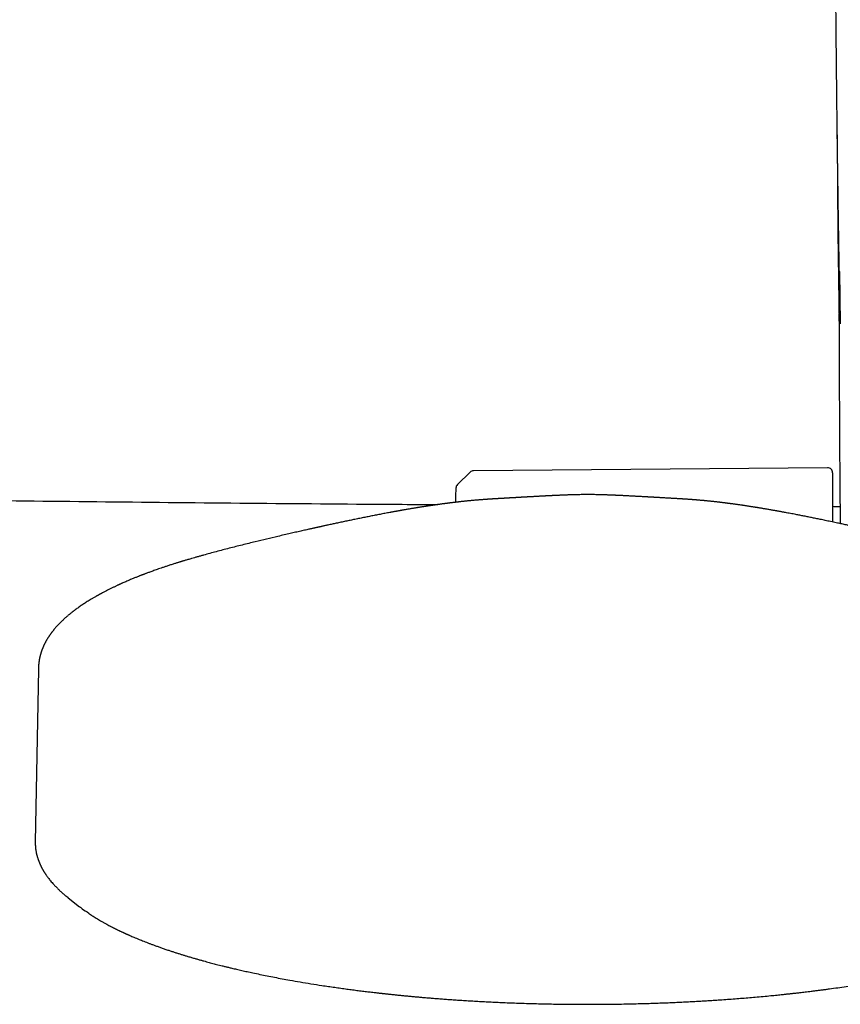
# Model space of a CAD drawing. Header units: millimetres. Extents: x 8 to 937, y 12 to 1913.
# Tile 7 of 25: x 404 to 486, y 790 to 888. Entities that reach past the tile are written whole.
import ezdxf

# ---------------------------------------------------------------- set-up
doc = ezdxf.new("R2010")
doc.units = ezdxf.units.MM

msp = doc.modelspace()

# ---------------------------------------------------------------- linework, layer by layer
at = {"color": 7, "linetype": 'Continuous', "lineweight": 30}
for p, q in [((485.521, 862.565), (485.615, 857.361)), ((484.35, 843.105), (449.257, 842.799)), ((448.912, 842.657), (447.654, 841.426)), ((484.854, 842.606), (484.854, 837.722)), ((469.277, 840.039), (469.281, 840.039)), ((406.114, 823.09), (405.805, 805.988)), ((406.141, 823.108), (406.14, 823.089)), ((409.063, 800.449), (408.897, 800.583)), ((409.062, 800.448), (410.191, 799.56))]:
    msp.add_line(p, q, dxfattribs=at)
at = {"color": 7, "linetype": 'Continuous', "lineweight": 30, "flags": 128}
msp.add_lwpolyline([(447.503, 841.084), (447.479, 840.278), (447.462, 839.671)], dxfattribs=at)
at = {"color": 7, "linetype": 'Continuous', "lineweight": 30}
for centre, radius, start, end in [((1485.306, 877.393), 999.991, 180.072978, 181.120203), ((484.354, 842.606), 0.5, 0, 90.5), ((449.262, 842.299), 0.5, 90.5, 134.36195), ((448.003, 841.068), 0.5, 134.36195, 178.24607)]:
    msp.add_arc(centre, radius, start, end, dxfattribs=at)
for points, knots in [([(485.521, 862.565), (485.517, 862.808), (485.508, 863.305), (485.496, 864.064), (485.483, 864.851), (485.469, 865.667), (485.456, 866.511), (485.442, 867.384), (485.427, 868.317), (485.412, 869.312), (485.397, 870.371), (485.381, 871.464), (485.365, 872.592), (485.349, 873.754), (485.333, 874.95), (485.317, 876.181), (485.302, 877.447), (485.286, 878.747), (485.27, 880.073), (485.255, 881.425), (485.241, 882.802), (485.226, 884.213), (485.212, 885.666), (485.198, 887.162), (485.185, 888.7), (485.172, 890.273), (485.159, 891.881), (485.147, 893.513), (485.136, 895.169), (485.126, 896.849), (485.117, 898.561), (485.108, 900.32), (485.1, 902.124), (485.093, 903.974), (485.087, 905.859), (485.083, 907.779), (485.079, 909.734), (485.077, 911.723), (485.076, 913.06), (485.076, 913.735)], [0, 0, 0, 0, 0.014277, 0.02911, 0.0445, 0.060447, 0.076949, 0.094008, 0.111624, 0.131644, 0.152337, 0.173703, 0.195742, 0.218455, 0.241841, 0.2659, 0.290633, 0.316038, 0.342117, 0.368386, 0.395304, 0.422872, 0.451089, 0.480486, 0.510556, 0.5413, 0.572717, 0.604807, 0.63698, 0.669802, 0.703273, 0.737394, 0.77288, 0.809043, 0.845882, 0.883397, 0.921589, 0.960456, 1, 1, 1, 1]), ([(485.504, 857.643), (485.507, 857.863), (485.514, 858.303), (485.543, 858.806), (485.576, 859.087), (485.583, 859.151)], [0, 0, 0, 0, 0.436821, 0.873641, 1, 1, 1, 1]), ([(485.504, 857.643), (485.504, 857.579), (485.504, 857.461), (485.504, 857.299), (485.504, 857.168), (485.504, 857.068), (485.504, 856.989), (485.504, 856.922), (485.504, 856.855), (485.504, 856.733), (485.504, 856.552), (485.504, 856.289), (485.505, 855.987), (485.505, 855.65), (485.506, 854.794), (485.507, 853.867), (485.51, 852.873), (485.511, 852.32), (485.513, 851.769), (485.514, 851.22), (485.516, 850.671), (485.518, 850.157), (485.52, 849.668), (485.522, 849.194), (485.524, 848.688), (485.526, 848.15), (485.529, 847.58), (485.532, 846.978), (485.536, 846.344), (485.54, 845.667), (485.544, 844.946), (485.549, 844.179), (485.555, 843.377), (485.561, 842.541), (485.567, 841.669), (485.575, 840.777), (485.583, 839.865), (485.591, 838.935), (485.598, 838.162), (485.603, 837.7), (485.605, 837.559)], [0, 0, 0, 0, 0.009598, 0.017652, 0.024163, 0.029131, 0.032646, 0.035889, 0.039224, 0.042649, 0.054008, 0.066266, 0.082032, 0.099067, 0.116597, 0.209942, 0.237539, 0.265053, 0.292482, 0.319827, 0.347088, 0.3745, 0.396523, 0.420136, 0.445337, 0.472128, 0.500507, 0.530476, 0.562034, 0.595181, 0.631611, 0.669784, 0.709702, 0.751364, 0.79477, 0.83992, 0.884645, 0.930959, 0.978862, 1, 1, 1, 1]), ([(373.052, 840.246), (375.643, 840.206), (382.968, 840.093), (395.028, 839.932), (409.23, 839.763), (423.432, 839.619), (435.596, 839.512), (443.026, 839.464), (445.721, 839.446)], [0, 0, 0, 0, 0.106991, 0.302426, 0.497863, 0.693302, 0.888743, 1, 1, 1, 1]), ([(451.836, 840.041), (451.803, 840.039), (451.744, 840.036), (451.666, 840.031), (451.61, 840.028), (451.568, 840.026), (451.523, 840.023), (451.464, 840.02), (451.397, 840.016), (451.338, 840.012), (451.292, 840.009), (451.255, 840.007), (451.213, 840.005), (451.163, 840.002), (451.109, 839.998), (451.048, 839.994), (450.987, 839.99), (450.925, 839.986), (450.864, 839.982), (450.797, 839.978), (450.726, 839.973), (450.656, 839.968), (450.574, 839.963), (450.473, 839.956), (450.356, 839.947), (450.246, 839.939), (450.146, 839.932), (450.046, 839.924), (449.94, 839.915), (449.83, 839.907), (449.713, 839.897), (449.583, 839.886), (449.442, 839.874), (449.309, 839.862), (449.192, 839.852), (449.095, 839.843), (449.009, 839.835), (448.92, 839.826), (448.825, 839.817), (448.717, 839.807), (448.601, 839.795), (448.479, 839.783), (448.36, 839.77), (448.246, 839.758), (448.133, 839.746), (448.014, 839.734), (447.893, 839.72), (447.776, 839.707), (447.667, 839.695), (447.567, 839.683), (447.473, 839.672), (447.383, 839.662), (447.292, 839.651), (447.192, 839.639), (447.082, 839.625), (446.971, 839.612), (446.856, 839.597), (446.744, 839.583), (446.635, 839.569), (446.546, 839.558), (446.477, 839.549), (446.422, 839.541), (446.366, 839.534), (446.305, 839.526), (446.225, 839.515), (446.126, 839.502), (446.006, 839.486), (445.853, 839.464), (445.666, 839.438), (445.492, 839.414), (445.36, 839.394), (445.279, 839.383), (445.21, 839.373), (445.148, 839.363), (445.087, 839.355), (445.022, 839.345), (444.949, 839.334), (444.867, 839.322), (444.776, 839.308), (444.675, 839.293), (444.565, 839.276), (444.44, 839.256), (444.298, 839.234), (444.138, 839.209), (443.996, 839.186), (443.882, 839.168), (443.802, 839.155), (443.737, 839.145), (443.68, 839.135), (443.623, 839.126), (443.555, 839.115), (443.474, 839.102), (443.381, 839.086), (443.276, 839.069), (443.162, 839.05), (442.978, 839.018), (442.726, 838.976), (442.47, 838.931), (442.279, 838.898), (442.157, 838.876), (442.042, 838.856), (441.938, 838.837), (441.845, 838.821), (441.763, 838.806), (441.688, 838.792), (441.611, 838.779), (441.523, 838.763), (441.421, 838.744), (441.308, 838.723), (441.189, 838.702), (441.07, 838.68), (440.91, 838.65), (440.712, 838.613), (440.472, 838.568), (440.232, 838.522), (439.985, 838.475), (439.667, 838.413), (439.277, 838.337), (438.814, 838.246), (438.344, 838.151), (437.86, 838.053), (437.384, 837.955), (436.915, 837.858), (436.458, 837.762), (435.995, 837.664), (435.549, 837.569), (435.126, 837.478), (434.805, 837.408), (434.567, 837.356), (434.417, 837.323), (434.276, 837.292), (434.157, 837.266), (434.057, 837.244), (433.976, 837.226), (433.906, 837.211), (433.849, 837.198), (433.8, 837.187), (433.744, 837.175), (433.671, 837.159), (433.576, 837.138), (433.462, 837.112), (433.328, 837.083), (433.175, 837.048), (433.003, 837.01), (432.813, 836.967), (432.6, 836.919), (432.366, 836.867), (432.116, 836.81), (431.861, 836.752), (431.605, 836.694), (431.348, 836.635), (430.768, 836.502), (429.901, 836.3), (428.741, 836.026), (427.561, 835.741), (426.321, 835.436), (425.028, 835.109), (423.746, 834.774), (422.797, 834.517), (422.174, 834.343), (421.872, 834.258), (421.583, 834.176), (421.333, 834.103), (421.12, 834.041), (420.943, 833.989), (420.78, 833.941), (420.631, 833.897), (420.497, 833.856), (420.378, 833.82), (420.273, 833.788), (420.192, 833.764), (420.122, 833.742), (420.053, 833.721), (419.96, 833.692), (419.845, 833.656), (419.707, 833.613), (419.547, 833.563), (419.433, 833.527), (419.373, 833.507)], [0, 0, 0, 0, 0.002687, 0.004806, 0.006358, 0.007408, 0.008582, 0.010554, 0.01294, 0.014947, 0.016244, 0.017376, 0.018796, 0.020511, 0.022498, 0.02439, 0.026853, 0.028814, 0.030889, 0.033354, 0.036099, 0.03866, 0.040987, 0.045065, 0.04982, 0.053966, 0.057329, 0.061126, 0.065137, 0.069251, 0.073539, 0.078415, 0.083867, 0.089373, 0.093486, 0.097126, 0.100283, 0.10315, 0.107123, 0.111013, 0.115317, 0.120022, 0.124696, 0.128665, 0.132854, 0.137309, 0.141967, 0.146372, 0.150361, 0.154032, 0.157468, 0.160786, 0.163927, 0.167619, 0.171842, 0.176016, 0.179856, 0.184383, 0.188342, 0.191741, 0.193964, 0.195864, 0.197764, 0.19999, 0.202543, 0.206377, 0.210752, 0.215429, 0.222852, 0.230758, 0.23397, 0.236855, 0.239292, 0.241282, 0.243443, 0.245658, 0.248205, 0.251081, 0.254286, 0.257814, 0.261622, 0.265704, 0.270842, 0.276357, 0.282231, 0.285418, 0.288118, 0.290329, 0.292052, 0.293941, 0.296233, 0.298961, 0.302125, 0.305724, 0.309661, 0.313602, 0.324327, 0.334888, 0.339117, 0.34324, 0.347017, 0.350427, 0.353472, 0.356151, 0.358463, 0.360803, 0.363679, 0.36699, 0.370735, 0.374674, 0.378528, 0.382296, 0.39008, 0.39759, 0.405222, 0.413007, 0.420944, 0.435276, 0.449608, 0.463942, 0.478556, 0.493717, 0.506982, 0.52064, 0.534441, 0.548031, 0.559811, 0.571425, 0.575941, 0.580395, 0.584453, 0.588037, 0.590707, 0.593035, 0.595022, 0.596667, 0.597971, 0.599196, 0.601479, 0.604199, 0.607357, 0.611225, 0.615595, 0.620468, 0.625843, 0.63172, 0.638503, 0.645631, 0.652776, 0.659933, 0.667104, 0.674287, 0.708333, 0.738981, 0.769867, 0.805153, 0.840381, 0.875536, 0.910619, 0.919254, 0.927882, 0.936125, 0.94371, 0.949208, 0.9543, 0.958986, 0.963264, 0.967136, 0.9706, 0.973658, 0.976308, 0.977677, 0.979715, 0.982426, 0.98581, 0.989867, 0.994596, 1, 1, 1, 1]), ([(460.554, 840.433), (460.479, 840.433), (460.311, 840.433), (460.057, 840.431), (459.801, 840.428), (459.573, 840.423), (459.371, 840.419), (459.197, 840.415), (459.047, 840.41), (458.918, 840.407), (458.803, 840.403), (458.694, 840.399), (458.596, 840.396), (458.508, 840.393), (458.431, 840.39), (458.362, 840.387), (458.294, 840.385), (458.228, 840.382), (458.163, 840.38), (458.1, 840.377), (458.032, 840.374), (457.953, 840.371), (457.852, 840.367), (457.734, 840.361), (457.604, 840.356), (457.472, 840.349), (457.359, 840.344), (457.268, 840.34), (457.209, 840.337), (457.156, 840.335), (457.102, 840.332), (457.036, 840.329), (456.952, 840.325), (456.858, 840.32), (456.764, 840.315), (456.678, 840.311), (456.596, 840.307), (456.515, 840.302), (456.437, 840.298), (456.353, 840.294), (456.253, 840.289), (456.137, 840.283), (456.011, 840.276), (455.873, 840.268), (455.733, 840.261), (455.592, 840.253), (455.471, 840.247), (455.354, 840.24), (455.232, 840.233), (455.104, 840.226), (454.98, 840.219), (454.861, 840.213), (454.763, 840.207), (454.678, 840.202), (454.616, 840.199), (454.543, 840.195), (454.46, 840.19), (454.373, 840.185), (454.298, 840.181), (454.242, 840.178), (454.199, 840.175), (454.153, 840.173), (454.094, 840.169), (454.025, 840.166), (453.943, 840.161), (453.856, 840.156), (453.77, 840.151), (453.69, 840.147), (453.606, 840.142), (453.52, 840.137), (453.443, 840.132), (453.381, 840.129), (453.325, 840.126), (453.264, 840.122), (453.198, 840.118), (453.133, 840.115), (453.075, 840.111), (453.016, 840.108), (452.948, 840.104), (452.868, 840.1), (452.785, 840.095), (452.702, 840.09), (452.618, 840.085), (452.529, 840.08), (452.426, 840.074), (452.328, 840.069), (452.246, 840.064), (452.191, 840.061), (452.145, 840.059), (452.101, 840.056), (452.049, 840.053), (451.983, 840.049), (451.911, 840.045), (451.861, 840.042), (451.837, 840.041), (451.837, 840.041)], [0, 0, 0, 0, 0.021376, 0.048052, 0.072347, 0.094247, 0.113737, 0.130806, 0.145456, 0.158845, 0.171418, 0.184324, 0.197115, 0.207948, 0.216629, 0.224491, 0.232938, 0.241662, 0.249759, 0.257233, 0.265788, 0.275777, 0.287491, 0.304689, 0.321263, 0.337538, 0.355934, 0.364921, 0.372453, 0.378546, 0.3852, 0.393689, 0.403721, 0.41781, 0.429599, 0.439776, 0.45014, 0.460706, 0.470641, 0.479707, 0.49236, 0.50826, 0.523047, 0.539577, 0.559421, 0.574281, 0.591519, 0.603612, 0.616803, 0.635534, 0.649337, 0.661251, 0.677695, 0.684123, 0.691118, 0.69974, 0.70952, 0.720206, 0.729853, 0.735551, 0.739716, 0.744721, 0.751453, 0.759865, 0.768294, 0.779702, 0.789398, 0.797541, 0.80681, 0.817784, 0.826307, 0.832859, 0.838243, 0.845096, 0.853095, 0.8604, 0.86672, 0.872048, 0.880059, 0.88895, 0.898288, 0.907318, 0.916099, 0.925516, 0.936442, 0.949444, 0.956926, 0.962885, 0.967311, 0.971397, 0.976996, 0.984136, 0.992415, 0.999909, 1, 1, 1, 1]), ([(469.278, 840.041), (469.277, 840.041), (469.257, 840.042), (469.219, 840.044), (469.143, 840.048), (469.049, 840.054), (468.936, 840.06), (468.826, 840.066), (468.714, 840.073), (468.588, 840.08), (468.451, 840.088), (468.304, 840.096), (468.145, 840.105), (467.98, 840.114), (467.818, 840.124), (467.669, 840.132), (467.53, 840.14), (467.372, 840.149), (467.236, 840.157), (467.116, 840.164), (467.033, 840.168), (466.95, 840.173), (466.866, 840.178), (466.782, 840.183), (466.711, 840.187), (466.651, 840.19), (466.596, 840.193), (466.532, 840.197), (466.466, 840.2), (466.404, 840.204), (466.356, 840.207), (466.316, 840.209), (466.242, 840.213), (466.135, 840.219), (465.989, 840.227), (465.83, 840.236), (465.678, 840.244), (465.515, 840.253), (465.37, 840.261), (465.18, 840.271), (465.009, 840.281), (464.826, 840.29), (464.637, 840.3), (464.444, 840.31), (464.27, 840.319), (464.121, 840.326), (464.006, 840.332), (463.908, 840.337), (463.824, 840.341), (463.743, 840.344), (463.661, 840.348), (463.578, 840.352), (463.496, 840.356), (463.41, 840.36), (463.311, 840.364), (463.205, 840.369), (463.101, 840.373), (463.015, 840.377), (462.944, 840.38), (462.879, 840.382), (462.815, 840.385), (462.75, 840.387), (462.696, 840.389), (462.642, 840.391), (462.588, 840.393), (462.523, 840.395), (462.454, 840.398), (462.407, 840.4), (462.379, 840.4), (462.351, 840.401), (462.304, 840.403), (462.229, 840.405), (462.118, 840.409), (461.979, 840.413), (461.806, 840.417), (461.599, 840.422), (461.358, 840.427), (461.088, 840.43), (460.816, 840.433), (460.636, 840.433), (460.554, 840.433)], [0, 0, 0, 0, 0.000164, 0.006395, 0.01209, 0.024175, 0.036382, 0.048322, 0.059426, 0.072449, 0.089144, 0.103742, 0.120248, 0.141379, 0.158164, 0.173755, 0.191176, 0.20498, 0.226831, 0.236964, 0.246058, 0.255535, 0.265336, 0.275228, 0.284559, 0.289952, 0.296306, 0.303768, 0.312188, 0.319548, 0.32521, 0.329262, 0.333618, 0.351333, 0.367226, 0.385644, 0.408497, 0.422205, 0.444916, 0.462666, 0.487973, 0.509911, 0.533786, 0.558247, 0.583183, 0.600235, 0.615033, 0.627455, 0.637864, 0.647562, 0.658328, 0.669615, 0.679692, 0.690208, 0.702895, 0.717547, 0.730985, 0.742735, 0.750392, 0.757857, 0.766371, 0.77648, 0.787673, 0.793957, 0.799597, 0.807844, 0.814708, 0.818743, 0.821621, 0.824139, 0.82789, 0.835846, 0.846594, 0.860112, 0.876371, 0.896697, 0.920057, 0.946408, 0.975712, 1, 1, 1, 1]), ([(501.735, 833.507), (501.677, 833.526), (501.567, 833.561), (501.413, 833.61), (501.278, 833.652), (501.164, 833.687), (501.072, 833.716), (501, 833.738), (500.949, 833.754), (500.909, 833.766), (500.872, 833.777), (500.832, 833.789), (500.76, 833.811), (500.648, 833.845), (500.49, 833.893), (500.318, 833.944), (500.133, 833.999), (499.938, 834.056), (499.724, 834.118), (499.494, 834.185), (499.247, 834.255), (498.768, 834.39), (498.054, 834.587), (497.104, 834.842), (496.038, 835.12), (494.855, 835.419), (493.563, 835.737), (492.281, 836.047), (491.17, 836.309), (490.23, 836.527), (489.632, 836.664), (489.214, 836.76), (488.974, 836.814), (488.739, 836.867), (488.513, 836.918), (488.304, 836.965), (488.114, 837.008), (487.941, 837.047), (487.786, 837.081), (487.65, 837.112), (487.542, 837.136), (487.459, 837.154), (487.398, 837.167), (487.345, 837.179), (487.294, 837.191), (487.237, 837.203), (487.159, 837.22), (487.055, 837.243), (486.923, 837.272), (486.767, 837.306), (486.594, 837.344), (486.41, 837.385), (486.137, 837.444), (485.777, 837.522), (485.3, 837.624), (484.793, 837.732), (484.264, 837.843), (483.764, 837.947), (483.296, 838.043), (482.859, 838.132), (482.434, 838.218), (482.016, 838.301), (481.602, 838.382), (481.241, 838.452), (480.932, 838.512), (480.676, 838.56), (480.421, 838.608), (480.206, 838.648), (480.027, 838.682), (479.884, 838.708), (479.746, 838.733), (479.619, 838.756), (479.51, 838.776), (479.41, 838.794), (479.306, 838.813), (479.185, 838.835), (479.043, 838.86), (478.884, 838.888), (478.714, 838.918), (478.539, 838.948), (478.376, 838.976), (478.225, 839.002), (478.086, 839.026), (477.947, 839.049), (477.814, 839.072), (477.692, 839.092), (477.588, 839.109), (477.512, 839.122), (477.458, 839.13), (477.418, 839.137), (477.373, 839.144), (477.318, 839.153), (477.252, 839.164), (477.176, 839.176), (477.069, 839.193), (476.937, 839.214), (476.789, 839.237), (476.648, 839.259), (476.515, 839.28), (476.39, 839.299), (476.277, 839.316), (476.177, 839.331), (476.087, 839.345), (475.998, 839.358), (475.888, 839.374), (475.748, 839.394), (475.584, 839.418), (475.416, 839.442), (475.256, 839.464), (475.106, 839.485), (474.981, 839.502), (474.881, 839.515), (474.805, 839.526), (474.74, 839.534), (474.68, 839.542), (474.613, 839.551), (474.528, 839.562), (474.421, 839.576), (474.308, 839.59), (474.193, 839.605), (474.077, 839.619), (473.959, 839.633), (473.849, 839.647), (473.754, 839.658), (473.671, 839.668), (473.593, 839.677), (473.513, 839.686), (473.422, 839.697), (473.319, 839.709), (473.203, 839.722), (473.085, 839.735), (472.969, 839.747), (472.86, 839.759), (472.751, 839.77), (472.641, 839.782), (472.528, 839.793), (472.422, 839.804), (472.323, 839.813), (472.234, 839.822), (472.15, 839.83), (472.068, 839.838), (471.976, 839.846), (471.874, 839.856), (471.751, 839.867), (471.615, 839.878), (471.475, 839.89), (471.348, 839.901), (471.233, 839.91), (471.124, 839.919), (471.02, 839.927), (470.926, 839.934), (470.833, 839.941), (470.734, 839.949), (470.63, 839.956), (470.527, 839.963), (470.422, 839.971), (470.316, 839.978), (470.214, 839.984), (470.132, 839.99), (470.063, 839.994), (470.001, 839.998), (469.939, 840.002), (469.885, 840.005), (469.844, 840.008), (469.809, 840.01), (469.769, 840.012), (469.717, 840.015), (469.659, 840.019), (469.603, 840.022), (469.557, 840.025), (469.512, 840.027), (469.454, 840.031), (469.375, 840.035), (469.314, 840.039), (469.281, 840.04)], [0, 0, 0, 0, 0.005202, 0.009782, 0.013742, 0.017082, 0.019801, 0.021901, 0.023313, 0.024338, 0.025409, 0.026547, 0.027752, 0.031736, 0.036316, 0.041492, 0.046616, 0.052214, 0.058286, 0.064832, 0.071851, 0.079171, 0.105352, 0.131572, 0.157832, 0.193065, 0.228363, 0.263466, 0.298264, 0.319933, 0.341483, 0.348231, 0.354968, 0.361689, 0.368093, 0.373995, 0.379395, 0.384292, 0.388687, 0.392579, 0.39597, 0.397917, 0.39965, 0.401167, 0.402492, 0.404062, 0.406048, 0.409175, 0.412975, 0.417446, 0.422577, 0.427947, 0.433354, 0.446244, 0.459337, 0.475187, 0.491056, 0.506415, 0.520087, 0.533316, 0.546231, 0.559132, 0.572034, 0.584886, 0.593186, 0.601315, 0.609286, 0.617513, 0.621999, 0.626608, 0.631269, 0.635433, 0.63898, 0.641915, 0.6452, 0.649164, 0.653805, 0.659123, 0.664864, 0.67066, 0.676506, 0.681134, 0.685794, 0.690484, 0.695143, 0.699286, 0.702811, 0.705718, 0.707077, 0.708302, 0.709814, 0.711691, 0.713934, 0.716543, 0.719506, 0.724939, 0.730041, 0.734814, 0.739562, 0.743931, 0.747888, 0.75139, 0.754436, 0.757374, 0.760815, 0.765967, 0.772205, 0.778199, 0.783908, 0.789328, 0.794342, 0.797441, 0.800172, 0.802535, 0.804533, 0.8066, 0.809859, 0.813745, 0.81827, 0.822158, 0.826422, 0.83099, 0.835127, 0.838643, 0.841506, 0.844289, 0.84723, 0.850344, 0.854351, 0.85869, 0.86324, 0.867576, 0.871658, 0.875533, 0.879771, 0.884056, 0.888073, 0.891671, 0.895221, 0.898093, 0.901073, 0.904476, 0.908381, 0.912698, 0.918368, 0.923733, 0.928474, 0.932689, 0.936761, 0.940727, 0.94433, 0.947331, 0.951204, 0.955335, 0.958908, 0.962588, 0.966799, 0.970503, 0.973597, 0.975483, 0.977679, 0.980001, 0.981944, 0.983183, 0.984201, 0.98546, 0.987119, 0.989149, 0.990947, 0.992394, 0.99353, 0.995082, 0.997325, 1, 1, 1, 1]), ([(484.854, 839.271), (485.009, 839.27), (485.253, 839.27), (485.498, 839.269), (485.588, 839.269)], [0, 0, 0, 0, 0.632039, 1, 1, 1, 1]), ([(419.375, 833.508), (419.261, 833.471), (419.039, 833.4), (418.722, 833.295), (418.426, 833.196), (418.153, 833.103), (417.901, 833.015), (417.67, 832.934), (417.459, 832.858), (417.269, 832.789), (417.098, 832.727), (416.946, 832.67), (416.813, 832.621), (416.698, 832.577), (416.602, 832.541), (416.525, 832.512), (416.467, 832.489), (416.423, 832.472), (416.384, 832.457), (416.346, 832.442), (416.304, 832.427), (416.251, 832.406), (416.181, 832.378), (416.091, 832.343), (415.985, 832.301), (415.862, 832.252), (415.723, 832.196), (415.572, 832.134), (415.414, 832.07), (415.178, 831.971), (414.867, 831.839), (414.576, 831.711), (414.382, 831.625), (414.284, 831.58), (414.198, 831.542), (414.124, 831.508), (414.048, 831.473), (413.962, 831.433), (413.857, 831.384), (413.739, 831.329), (413.614, 831.269), (413.443, 831.187), (413.23, 831.083), (412.892, 830.914), (412.619, 830.772), (412.408, 830.66), (412.337, 830.621), (412.273, 830.587), (412.221, 830.559), (412.18, 830.536), (412.148, 830.519), (412.119, 830.503), (412.087, 830.485), (412.048, 830.463), (412.001, 830.437), (411.946, 830.407), (411.885, 830.372), (411.801, 830.325), (411.698, 830.266), (411.579, 830.197), (411.461, 830.127), (411.316, 830.041), (411.146, 829.938), (410.956, 829.819), (410.776, 829.705), (410.603, 829.592), (410.434, 829.479), (410.265, 829.364), (410.096, 829.246), (409.929, 829.126), (409.77, 829.009), (409.619, 828.896), (409.492, 828.797), (409.386, 828.714), (409.304, 828.648), (409.228, 828.586), (409.153, 828.524), (409.075, 828.459), (408.991, 828.388), (408.905, 828.314), (408.823, 828.241), (408.745, 828.172), (408.672, 828.105), (408.592, 828.031), (408.503, 827.947), (408.405, 827.853), (408.309, 827.759), (408.219, 827.667), (408.133, 827.578), (408.051, 827.491), (407.978, 827.412), (407.912, 827.34), (407.853, 827.272), (407.79, 827.201), (407.725, 827.124), (407.666, 827.054), (407.618, 826.994), (407.58, 826.948), (407.547, 826.906), (407.515, 826.865), (407.482, 826.822), (407.445, 826.774), (407.404, 826.72), (407.36, 826.66), (407.316, 826.599), (407.273, 826.539), (407.233, 826.481), (407.197, 826.429), (407.166, 826.383), (407.139, 826.341), (407.11, 826.298), (407.078, 826.247), (407.036, 826.181), (406.99, 826.106), (406.943, 826.027), (406.902, 825.957), (406.866, 825.893), (406.833, 825.834), (406.803, 825.777), (406.773, 825.72), (406.742, 825.661), (406.71, 825.596), (406.677, 825.527), (406.643, 825.456), (406.611, 825.385), (406.583, 825.323), (406.559, 825.266), (406.536, 825.211), (406.512, 825.151), (406.489, 825.092), (406.469, 825.04), (406.454, 824.999), (406.441, 824.963), (406.427, 824.924), (406.41, 824.875), (406.39, 824.815), (406.37, 824.75), (406.35, 824.687), (406.334, 824.632), (406.32, 824.583), (406.306, 824.533), (406.292, 824.477), (406.278, 824.421), (406.265, 824.37), (406.255, 824.325), (406.246, 824.285), (406.237, 824.244), (406.226, 824.192), (406.213, 824.126), (406.199, 824.048), (406.186, 823.97), (406.176, 823.898), (406.167, 823.833), (406.159, 823.772), (406.152, 823.709), (406.145, 823.649), (406.14, 823.596), (406.136, 823.55), (406.132, 823.497), (406.128, 823.431), (406.124, 823.367), (406.121, 823.308), (406.119, 823.25), (406.116, 823.177), (406.115, 823.121), (406.115, 823.091)], [0, 0, 0, 0, 0.014149, 0.027487, 0.040014, 0.051731, 0.062636, 0.07273, 0.082013, 0.090483, 0.098143, 0.10499, 0.111025, 0.116248, 0.120659, 0.124258, 0.126801, 0.128689, 0.130369, 0.132161, 0.134067, 0.136085, 0.139639, 0.143834, 0.148671, 0.154567, 0.1612, 0.168568, 0.176238, 0.183901, 0.203028, 0.222107, 0.227733, 0.232744, 0.237143, 0.240927, 0.24422, 0.248924, 0.254421, 0.260712, 0.267528, 0.27442, 0.28816, 0.302159, 0.330093, 0.334447, 0.338721, 0.342434, 0.345492, 0.347897, 0.349665, 0.351125, 0.353013, 0.35535, 0.358136, 0.361371, 0.365055, 0.369188, 0.376457, 0.383818, 0.391107, 0.398323, 0.41103, 0.423372, 0.43513, 0.44655, 0.458004, 0.469584, 0.481601, 0.493848, 0.505535, 0.516646, 0.527797, 0.534622, 0.541089, 0.547024, 0.552709, 0.55904, 0.566081, 0.573297, 0.580322, 0.586962, 0.593216, 0.599424, 0.607939, 0.61704, 0.625938, 0.634441, 0.642629, 0.650628, 0.658442, 0.664439, 0.670394, 0.676813, 0.683795, 0.691177, 0.695668, 0.699787, 0.703534, 0.706926, 0.710585, 0.714821, 0.719634, 0.724969, 0.730331, 0.7356, 0.74074, 0.745375, 0.749187, 0.752491, 0.756115, 0.760423, 0.765414, 0.772859, 0.779512, 0.785374, 0.790593, 0.795559, 0.800295, 0.8049, 0.809654, 0.815049, 0.820812, 0.826756, 0.83269, 0.838081, 0.842183, 0.84654, 0.851474, 0.856899, 0.860789, 0.864134, 0.866935, 0.869483, 0.873691, 0.878589, 0.884079, 0.889264, 0.893933, 0.897238, 0.901175, 0.905754, 0.910283, 0.914298, 0.917742, 0.920771, 0.923835, 0.927003, 0.932886, 0.938736, 0.944528, 0.950441, 0.954284, 0.958598, 0.963284, 0.967523, 0.971136, 0.974154, 0.977036, 0.981534, 0.986433, 0.988707, 0.991718, 0.995482, 1, 1, 1, 1]), ([(405.805, 805.987), (405.804, 805.953), (405.803, 805.887), (405.804, 805.798), (405.806, 805.723), (405.809, 805.663), (405.812, 805.589), (405.819, 805.499), (405.831, 805.364), (405.851, 805.205), (405.876, 805.052), (405.899, 804.931), (405.918, 804.841), (405.939, 804.751), (405.96, 804.669), (405.981, 804.591), (406.003, 804.513), (406.028, 804.429), (406.052, 804.353), (406.073, 804.291), (406.088, 804.247), (406.102, 804.208), (406.114, 804.175), (406.124, 804.147), (406.134, 804.121), (406.144, 804.094), (406.157, 804.06), (406.173, 804.019), (406.19, 803.976), (406.207, 803.934), (406.227, 803.886), (406.249, 803.834), (406.273, 803.78), (406.294, 803.734), (406.313, 803.691), (406.332, 803.651), (406.354, 803.605), (406.379, 803.553), (406.41, 803.492), (406.443, 803.427), (406.478, 803.361), (406.513, 803.297), (406.546, 803.238), (406.577, 803.183), (406.605, 803.135), (406.632, 803.089), (406.661, 803.041), (406.695, 802.987), (406.729, 802.931), (406.763, 802.878), (406.795, 802.83), (406.826, 802.783), (406.858, 802.736), (406.9, 802.673), (406.953, 802.598), (407.014, 802.513), (407.075, 802.431), (407.156, 802.325), (407.261, 802.192), (407.393, 802.033), (407.531, 801.874), (407.652, 801.74), (407.751, 801.635), (407.824, 801.559), (407.893, 801.487), (407.963, 801.417), (408.037, 801.344), (408.119, 801.265), (408.202, 801.186), (408.288, 801.106), (408.38, 801.023), (408.485, 800.929), (408.604, 800.825), (408.737, 800.712), (408.833, 800.633), (408.883, 800.592)], [0, 0, 0, 0, 0.015272, 0.029051, 0.041335, 0.052209, 0.062636, 0.082638, 0.102022, 0.135683, 0.168116, 0.183978, 0.200038, 0.215912, 0.231114, 0.243482, 0.256586, 0.271057, 0.28701, 0.29511, 0.302806, 0.309494, 0.315172, 0.319837, 0.32372, 0.327965, 0.333756, 0.341087, 0.348766, 0.355958, 0.362665, 0.373425, 0.382624, 0.39031, 0.397483, 0.40452, 0.41142, 0.421538, 0.432277, 0.444068, 0.456841, 0.467544, 0.478709, 0.488857, 0.497552, 0.505074, 0.513963, 0.524298, 0.534985, 0.544813, 0.553627, 0.562045, 0.570915, 0.58026, 0.597301, 0.613218, 0.628511, 0.644394, 0.674218, 0.705568, 0.737346, 0.767744, 0.784215, 0.799555, 0.813755, 0.827807, 0.843142, 0.859777, 0.877717, 0.893185, 0.910603, 0.929986, 0.951341, 0.974676, 1, 1, 1, 1]), ([(410.205, 799.576), (410.281, 799.505), (410.52, 799.284), (410.873, 799.074), (411.113, 798.931)], [0, 0, 0, 0, 0.32102, 1, 1, 1, 1]), ([(411.102, 798.899), (411.104, 798.897), (411.161, 798.858), (411.278, 798.781), (411.458, 798.664), (411.65, 798.541), (411.853, 798.415), (412.063, 798.289), (412.286, 798.158), (412.519, 798.025), (412.76, 797.89), (412.995, 797.763), (413.173, 797.668), (413.274, 797.616), (413.297, 797.604)], [0, 0, 0, 0, 0.002769, 0.08685, 0.175377, 0.268351, 0.365772, 0.464921, 0.560647, 0.670838, 0.775923, 0.875903, 0.970781, 1, 1, 1, 1]), ([(413.297, 797.604), (413.346, 797.579), (413.463, 797.518), (413.646, 797.425), (413.843, 797.327), (414.03, 797.236), (414.183, 797.162), (414.304, 797.105), (414.392, 797.064), (414.471, 797.027), (414.538, 796.996), (414.592, 796.971), (414.632, 796.952), (414.662, 796.938), (414.691, 796.925), (414.725, 796.91), (414.771, 796.889), (414.83, 796.862), (414.902, 796.83), (414.987, 796.792), (415.083, 796.749), (415.217, 796.69), (415.385, 796.617), (415.604, 796.523), (415.837, 796.425), (416.084, 796.323), (416.324, 796.226), (416.566, 796.13), (416.821, 796.03), (417.09, 795.927), (417.371, 795.821), (417.663, 795.713), (417.976, 795.6), (418.309, 795.481), (418.665, 795.358), (419.013, 795.24), (419.349, 795.128), (419.661, 795.026), (419.969, 794.928), (420.269, 794.834), (420.561, 794.744), (420.874, 794.648), (421.207, 794.549), (421.556, 794.447), (421.888, 794.352), (422.202, 794.264), (422.497, 794.182), (422.774, 794.106), (423.031, 794.037), (423.279, 793.971), (423.527, 793.906), (423.787, 793.838), (424.058, 793.769), (424.344, 793.697), (424.644, 793.623), (424.959, 793.546), (425.333, 793.456), (425.771, 793.353), (426.279, 793.237), (426.818, 793.116), (427.418, 792.986), (428.078, 792.847), (428.792, 792.702), (429.525, 792.558), (430.275, 792.416), (431.123, 792.262), (432.075, 792.096), (433.137, 791.92), (434.069, 791.773), (434.856, 791.655), (435.481, 791.564), (436.092, 791.477), (436.686, 791.396), (437.263, 791.319), (437.822, 791.247), (438.363, 791.18), (438.885, 791.116), (439.289, 791.069), (439.576, 791.035), (439.746, 791.016), (439.9, 790.998), (440.035, 790.983), (440.151, 790.97), (440.248, 790.959), (440.326, 790.951), (440.396, 790.943), (440.472, 790.935), (440.571, 790.924), (440.694, 790.91), (440.836, 790.895), (440.99, 790.879), (441.149, 790.862), (441.372, 790.839), (441.662, 790.809), (442.026, 790.772), (442.413, 790.734), (442.823, 790.694), (443.256, 790.654), (443.681, 790.615), (444.098, 790.578), (444.51, 790.543), (444.951, 790.506), (445.421, 790.468), (445.92, 790.429), (446.438, 790.39), (446.976, 790.351), (447.531, 790.313), (448.114, 790.274), (448.724, 790.236), (449.361, 790.198), (450.011, 790.162), (450.675, 790.127), (451.35, 790.094), (452.05, 790.062), (452.775, 790.032), (453.523, 790.004), (454.297, 789.977), (455.094, 789.954), (455.916, 789.933), (456.763, 789.914), (457.628, 789.9), (458.511, 789.888), (459.412, 789.881), (460.096, 789.878), (460.479, 789.879), (460.554, 789.879)], [0, 0, 0, 0, 0.005483, 0.013016, 0.020104, 0.026747, 0.032944, 0.036278, 0.039368, 0.042068, 0.044378, 0.046298, 0.047532, 0.048525, 0.049331, 0.050445, 0.051988, 0.05396, 0.05636, 0.059189, 0.062447, 0.065894, 0.072483, 0.078829, 0.087028, 0.094783, 0.102094, 0.109269, 0.116993, 0.125293, 0.13332, 0.14182, 0.150794, 0.160241, 0.170161, 0.180555, 0.189052, 0.197528, 0.205717, 0.213618, 0.221232, 0.228559, 0.237922, 0.246771, 0.255104, 0.262924, 0.270228, 0.277019, 0.283295, 0.289058, 0.295101, 0.301276, 0.307741, 0.314496, 0.321542, 0.328879, 0.336505, 0.347466, 0.358976, 0.371034, 0.383641, 0.398833, 0.414263, 0.429871, 0.445655, 0.461617, 0.482788, 0.504262, 0.52604, 0.538544, 0.550828, 0.562709, 0.574187, 0.585263, 0.595936, 0.606207, 0.616075, 0.625541, 0.628986, 0.632213, 0.635084, 0.637602, 0.639766, 0.641575, 0.64303, 0.644132, 0.645466, 0.647294, 0.649617, 0.652343, 0.655193, 0.658147, 0.661205, 0.6675, 0.674196, 0.681291, 0.688787, 0.696682, 0.704979, 0.71193, 0.719379, 0.727324, 0.735767, 0.744707, 0.754144, 0.763572, 0.77345, 0.783777, 0.794552, 0.805777, 0.81745, 0.828868, 0.840685, 0.8529, 0.865515, 0.878528, 0.891941, 0.905752, 0.919962, 0.934571, 0.949579, 0.964706, 0.980218, 0.996115, 1, 1, 1, 1]), ([(460.554, 789.879), (460.633, 789.879), (461.024, 789.878), (461.716, 789.881), (462.622, 789.889), (463.501, 789.9), (464.354, 789.915), (465.164, 789.932), (465.933, 789.952), (466.661, 789.973), (467.366, 789.996), (468.046, 790.021), (468.726, 790.048), (469.404, 790.078), (470.077, 790.109), (470.721, 790.142), (471.334, 790.175), (471.917, 790.208), (472.471, 790.241), (472.995, 790.274), (473.586, 790.313), (474.251, 790.359), (474.996, 790.414), (475.733, 790.471), (476.462, 790.531), (477.206, 790.595), (477.965, 790.664), (478.583, 790.723), (479.04, 790.768), (479.334, 790.797), (479.61, 790.826), (479.855, 790.851), (480.065, 790.873), (480.242, 790.892), (480.394, 790.908), (480.519, 790.922), (480.632, 790.934), (480.746, 790.947), (480.88, 790.962), (481.033, 790.979), (481.207, 790.998), (481.402, 791.02), (481.621, 791.046), (481.866, 791.074), (482.135, 791.106), (482.43, 791.141), (482.748, 791.18), (483.09, 791.223), (483.449, 791.268), (483.814, 791.316), (484.177, 791.363), (484.698, 791.433), (485.37, 791.527), (486.227, 791.651), (487.104, 791.783), (487.999, 791.925), (488.867, 792.068), (489.712, 792.214), (490.54, 792.362), (491.361, 792.516), (492.179, 792.675), (492.993, 792.839), (493.804, 793.01), (494.61, 793.187), (495.412, 793.37), (496.09, 793.531), (496.644, 793.667), (497.07, 793.774), (497.48, 793.879), (497.87, 793.981), (498.242, 794.081), (498.596, 794.177), (498.951, 794.276), (499.303, 794.375), (499.652, 794.476), (499.979, 794.572), (500.29, 794.665), (500.596, 794.759), (500.926, 794.861), (501.281, 794.973), (501.664, 795.097), (502.054, 795.226), (502.403, 795.344), (502.711, 795.451), (502.983, 795.546), (503.266, 795.648), (503.563, 795.756), (503.871, 795.871), (504.189, 795.992), (504.516, 796.119), (504.854, 796.254), (505.147, 796.374), (505.393, 796.477), (505.584, 796.557), (505.762, 796.634), (505.924, 796.705), (506.071, 796.769), (506.201, 796.827), (506.301, 796.872), (506.372, 796.905), (506.419, 796.926), (506.455, 796.943), (506.481, 796.955), (506.508, 796.967), (506.54, 796.982), (506.583, 797.002), (506.643, 797.03), (506.724, 797.067), (506.827, 797.116), (506.946, 797.173), (507.081, 797.237), (507.231, 797.311), (507.396, 797.392), (507.569, 797.479), (507.748, 797.571), (507.894, 797.647), (507.982, 797.694), (508.009, 797.708)], [0, 0, 0, 0, 0.0040695, 0.0199979, 0.0354786, 0.0505116, 0.065097, 0.0792348, 0.0921547, 0.1046767, 0.1168006, 0.1285264, 0.1398541, 0.1520265, 0.163703, 0.1748834, 0.1855678, 0.1957562, 0.2054485, 0.2146447, 0.2233449, 0.2366387, 0.2498277, 0.2629292, 0.2759434, 0.2888701, 0.3029887, 0.3170016, 0.3224779, 0.3279357, 0.3330626, 0.3376358, 0.3413678, 0.3446275, 0.3474149, 0.34973, 0.3515727, 0.3536401, 0.3560533, 0.3589978, 0.3621297, 0.3657361, 0.3698169, 0.3743723, 0.3794022, 0.3849067, 0.3908857, 0.3973393, 0.4042344, 0.411194, 0.4181118, 0.4249877, 0.4410296, 0.456839, 0.4748795, 0.4926072, 0.5100219, 0.5271236, 0.544023, 0.5610818, 0.578328, 0.5957235, 0.6133059, 0.6310753, 0.6490319, 0.667176, 0.6774215, 0.6874161, 0.6970637, 0.7063642, 0.7153177, 0.7239242, 0.7321834, 0.7413804, 0.7501047, 0.7583563, 0.7661465, 0.7739471, 0.7820058, 0.791835, 0.8020228, 0.8125692, 0.8234743, 0.8307316, 0.8382855, 0.8463257, 0.8548532, 0.863868, 0.8731961, 0.8829943, 0.8932628, 0.9040016, 0.9102208, 0.91643, 0.9221462, 0.9273356, 0.932207, 0.9365002, 0.940215, 0.9421384, 0.9437042, 0.9448981, 0.9457202, 0.9464049, 0.9475593, 0.9490079, 0.9507509, 0.9537057, 0.9572446, 0.9613677, 0.966075, 0.9713665, 0.9772423, 0.9837025, 0.9901377, 0.9968716, 1, 1, 1, 1])]:
    msp.add_open_spline(points, degree=3, knots=knots, dxfattribs=at)

doc.saveas('drawing.dxf')
